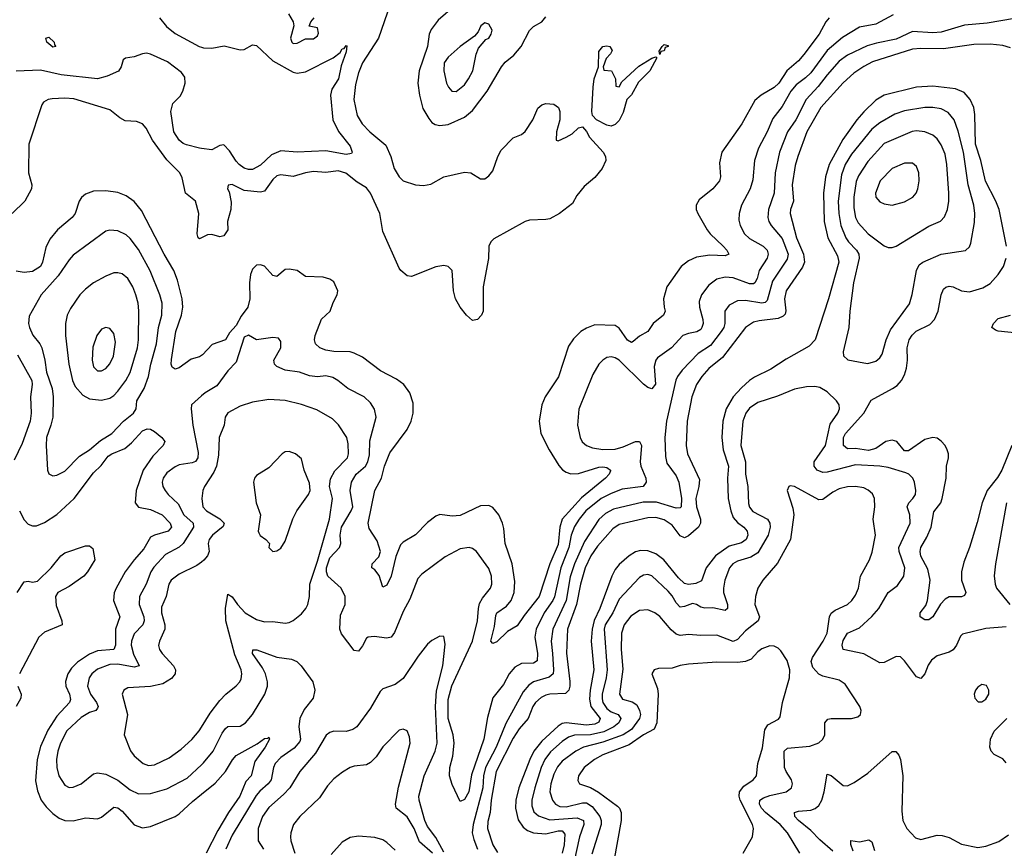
# Model space of a CAD drawing. Header units: inches. Extents: x 1682530 to 1839546, y 640742 to 791647.
# Tile 156 of 256: x 1729108 to 1733940, y 685454 to 689521. Entities that reach past the tile are written whole.
import ezdxf

# ---------------------------------------------------------------- set-up
doc = ezdxf.new("R2010")
doc.units = ezdxf.units.IN
doc.header["$MEASUREMENT"] = 0
doc.layers.add('B7628', color=7, linetype='Continuous')
doc.layers.add('B7638', color=7, linetype='Continuous')

msp = doc.modelspace()

# ---------------------------------------------------------------- linework, layer by layer
at = {"layer": 'B7628', "color": 5}
for points, elevation in [([(1729794.6, 689530), (1729827.6, 689487.6), (1729870, 689452.4), (1729989.1, 689389.1), (1730000, 689385.5)], 560), ([(1730000, 688889), (1729990, 688890.4), (1729926.7, 688906.7), (1729910, 688912.6), (1729889.9, 688930), (1729863.5, 688970), (1729850, 689071), (1729859.9, 689110), (1729894.7, 689145.3), (1729908, 689170), (1729919.9, 689210), (1729918.7, 689238.7), (1729902.3, 689262.3), (1729833.7, 689313.7), (1729750, 689351.6), (1729730, 689356.1), (1729710, 689353.3), (1729670, 689338.8), (1729627.1, 689332.9), (1729615.5, 689324.5), (1729605, 689290), (1729592.4, 689267.6), (1729536.8, 689243.2), (1729490, 689230.9), (1729311, 689251), (1729210, 689272.6), (1729090, 689268.5)], 560), ([(1730000, 688449.8), (1729990, 688444.7), (1729983.6, 688450), (1729978.7, 688470), (1729986.5, 688570), (1729970.4, 688630), (1729921.8, 688670), (1729905, 688745), (1729893, 688770), (1729830, 688833.5), (1729759.3, 688930), (1729728.2, 688988.2), (1729710, 689009.7), (1729681.3, 689021.3), (1729624.8, 689024.8), (1729598.5, 689038.5), (1729550, 689077.7), (1729372.7, 689132.7), (1729330, 689136.5), (1729267, 689133), (1729247.3, 689130), (1729224.3, 689115.7), (1729216.3, 689103.7), (1729152.7, 688910), (1729151.6, 688770), (1729167.4, 688710), (1729165.1, 688690), (1729133.6, 688630), (1729070.9, 688569.1)], 580), ([(1730000, 687872.1), (1729990, 687865.6), (1729950, 687854.6), (1729890, 687812.8), (1729870, 687805.3), (1729855.5, 687815.5), (1729850.8, 687830.8), (1729852.2, 687852.2), (1729873.5, 687990), (1729901.8, 688070), (1729908.5, 688110), (1729904.9, 688150), (1729883, 688243), (1729864.6, 688290), (1729817.5, 688370), (1729704.9, 688584.9), (1729670, 688628.2), (1729630, 688656.1), (1729590, 688671.9), (1729530, 688680.9), (1729470, 688679), (1729430, 688664.7), (1729411.5, 688648.5), (1729399.2, 688630), (1729379.4, 688570), (1729365.8, 688550), (1729293.2, 688490), (1729256.2, 688443.8), (1729236.5, 688403.5), (1729220.3, 688330), (1729210.1, 688309.9), (1729170, 688285.4), (1729130, 688280.4), (1729090, 688285.8)], 620), ([(1729096.4, 687876.4), (1729167.3, 687750), (1729168.6, 687730), (1729160.4, 687670), (1729163.6, 687590), (1729158.5, 687550), (1729119.3, 687440.7), (1729080.4, 687359.6)], 620), ([(1730000, 687674.2), (1729950.3, 687630), (1729948.7, 687610), (1729957.5, 687530), (1729984.2, 687395.8), (1729982.6, 687370), (1729970, 687352.4), (1729954.6, 687345.4), (1729890, 687335.4), (1729870, 687326.9), (1729830, 687296.1), (1729812.1, 687270), (1729807.6, 687250), (1729810.2, 687230), (1729821.6, 687210), (1729836, 687190), (1729884.7, 687144.7), (1729912.7, 687090), (1729958.4, 687050), (1729960.1, 687030), (1729910, 686949.2), (1729890, 686932.2), (1729824, 686896), (1729766.3, 686833.7), (1729750.7, 686810), (1729727.6, 686750), (1729695.5, 686690), (1729694.7, 686650), (1729716.3, 686590), (1729719.3, 686570), (1729711.5, 686550), (1729670, 686505.6), (1729656.8, 686470), (1729655.1, 686450), (1729665.9, 686405.9), (1729693.6, 686350), (1729670, 686343.2), (1729590, 686356.9), (1729550, 686355), (1729490, 686332.9), (1729462.4, 686310), (1729448.4, 686290), (1729440.9, 686250), (1729455.1, 686210), (1729484.4, 686170), (1729492.6, 686150), (1729490, 686140.9), (1729481.6, 686130), (1729450, 686120.5), (1729410, 686096.4), (1729338.8, 686030), (1729307.5, 685970), (1729294.7, 685930), (1729288.9, 685888.9), (1729289.5, 685850), (1729300.1, 685810), (1729330, 685764), (1729350, 685752.6), (1729370, 685754.2), (1729409.3, 685770.7), (1729470, 685819.1), (1729490, 685824.7), (1729530, 685817.6), (1729590, 685788.1), (1729650, 685740.9), (1729690, 685721.2), (1729750, 685722.7), (1729830, 685745), (1729930, 685797.8), (1730000, 685863.3)], 640), ([(1729106.3, 687110), (1729130, 687066), (1729150, 687045), (1729170, 687036.5), (1729190, 687036.2), (1729230, 687052.2), (1729290, 687091.8), (1729375, 687170), (1729470, 687296.8), (1729507.5, 687332.5), (1729542, 687378), (1729560.4, 687390), (1729623.7, 687416.3), (1729655.8, 687444.2), (1729710, 687503.5), (1729733.1, 687513.1), (1729750, 687511.4), (1729770, 687499), (1729804.9, 687470), (1729819.5, 687450), (1729812, 687430), (1729761.5, 687378.5), (1729713.3, 687310), (1729679.4, 687210), (1729675.1, 687150), (1729690, 687127.6), (1729750, 687117.2), (1729806.8, 687090), (1729846, 687050), (1729852.6, 687030), (1729836.9, 687010), (1729770, 686991.4), (1729750, 686981.1), (1729716.9, 686923.1), (1729669.7, 686870), (1729626, 686810), (1729581.2, 686730), (1729571.8, 686708.2), (1729568.8, 686670), (1729598.5, 686590), (1729577.5, 686530), (1729577.8, 686450), (1729570.1, 686430), (1729490, 686423.4), (1729450, 686407), (1729392, 686368), (1729362.4, 686337.6), (1729343.3, 686310), (1729332.4, 686272.4), (1729333.9, 686250), (1729352.9, 686210), (1729356.3, 686183.7), (1729351.4, 686170), (1729290, 686102.2), (1729246.4, 686033.6), (1729210, 685953.3), (1729194, 685890), (1729185.3, 685785.3), (1729195.2, 685735.2), (1729212.5, 685690), (1729237, 685657), (1729270, 685624.3), (1729302.2, 685602.2), (1729330, 685590.1), (1729370, 685588.7), (1729430, 685603.5), (1729490, 685598.5), (1729510, 685606), (1729570, 685656.3), (1729590, 685652.7), (1729610, 685636.3), (1729670, 685568), (1729710, 685554.7), (1729750, 685560.6), (1729870, 685609.5), (1729890, 685622.2), (1729956.3, 685683.7), (1730000, 685719.3)], 620), ([(1729095.5, 686710), (1729130, 686761.4), (1729150, 686765.5), (1729170, 686760.4), (1729194.6, 686765.4), (1729261.5, 686830), (1729309.2, 686890), (1729330, 686904.5), (1729430, 686938.6), (1729450, 686938.7), (1729465.9, 686925.8), (1729476.3, 686870), (1729439.9, 686810), (1729422.2, 686790), (1729350, 686738.1), (1729295.5, 686710), (1729283, 686690), (1729285.9, 686645.9), (1729314.7, 686570), (1729315.8, 686550), (1729230, 686514.3), (1729201.3, 686490), (1729107, 686310)], 580), ([(1730000, 686858.7), (1729977.8, 686842.2), (1729890, 686799.1), (1729851.3, 686770), (1729840.2, 686750), (1729826, 686690), (1729803.5, 686636.5), (1729803.1, 686610), (1729820.8, 686550), (1729820.6, 686530), (1729793.2, 686470), (1729789.4, 686449.4), (1729794, 686430), (1729806.4, 686410), (1729862.6, 686350), (1729872.5, 686330), (1729871.4, 686310), (1729853.5, 686286.5), (1729810, 686261.7), (1729750, 686248.5), (1729638, 686242), (1729618.4, 686230), (1729610.3, 686210), (1729636.3, 686110), (1729620.2, 686010), (1729651.9, 685931.9), (1729670, 685907.1), (1729713.4, 685870), (1729740.3, 685860.3), (1729770, 685862.5), (1729841.7, 685898.3), (1729899.8, 685940.2), (1729952.5, 685987.5), (1729988.3, 686030), (1730000, 686048.5)], 660), ([(1729098.7, 686250), (1729114.9, 686210), (1729113.7, 686190), (1729090.8, 686150)], 580)]:
    msp.add_lwpolyline(points, dxfattribs=dict(at, elevation=elevation))
for points, elevation in [([(1729270, 689386), (1729241.6, 689410), (1729235.3, 689430), (1729250, 689434.4), (1729276.4, 689410), (1729278, 689398), (1729284.7, 689390)], 540), ([(1729550, 688487.6), (1729530, 688482.2), (1729370, 688364.5), (1729350, 688342.7), (1729296, 688264), (1729212.9, 688170), (1729154, 688066), (1729151, 688030), (1729155.7, 688010), (1729172.9, 687972.9), (1729207.2, 687930), (1729215.8, 687910), (1729230.9, 687850), (1729239.8, 687790), (1729267.2, 687710), (1729271.8, 687670), (1729270.1, 687570), (1729260.9, 687530), (1729238.9, 687470), (1729237, 687430), (1729244.6, 687310), (1729250, 687291), (1729270, 687282.4), (1729290, 687285.7), (1729330, 687304.9), (1729400.8, 687379.2), (1729450, 687409.5), (1729504.8, 687455.2), (1729560.7, 687490), (1729616.8, 687550), (1729665.8, 687590), (1729679.2, 687610), (1729681.8, 687650), (1729718.9, 687710), (1729740.4, 687770), (1729751.7, 687830), (1729779.2, 687930), (1729789.4, 688010), (1729804.9, 688070), (1729806.2, 688130), (1729794.9, 688170), (1729748.1, 688288.1), (1729690, 688393.3), (1729650, 688447), (1729630, 688464.8), (1729590, 688484.5)], 640), ([(1729590, 688278.2), (1729570, 688277.6), (1729530, 688262.7), (1729470, 688228.6), (1729430, 688198.7), (1729403.2, 688170), (1729357.3, 688102.7), (1729341.5, 688070), (1729332.5, 688030), (1729333.1, 687970), (1729349.1, 687830), (1729366.3, 687750), (1729380.5, 687720.5), (1729417.9, 687677.9), (1729450, 687660.1), (1729510, 687653.5), (1729550, 687663.1), (1729570, 687675.7), (1729590, 687697.4), (1729628.7, 687750), (1729650, 687789.2), (1729685.2, 687910), (1729690.8, 687950), (1729692.3, 688092.3), (1729688.5, 688130), (1729678, 688170), (1729663.2, 688210), (1729638.8, 688250), (1729610, 688272.9)], 660), ([(1729530, 688009.7), (1729510, 688001.3), (1729486.2, 687970), (1729467.3, 687912.7), (1729462.6, 687850), (1729470, 687817.1), (1729490, 687796.9), (1729510, 687796.9), (1729530, 687809.2), (1729550, 687831.6), (1729567.8, 687870), (1729577.7, 687937.7), (1729570, 687980.7), (1729550, 688004.7)], 680)]:
    msp.add_lwpolyline(points, close=True, dxfattribs=dict(at, elevation=elevation))
at = {"layer": 'B7638', "color": 5}
for points, elevation in [([(1730940.3, 689639.7), (1730869.4, 689430.6), (1730791, 689310), (1730770, 689260.9), (1730756.5, 689203.5), (1730748.2, 689130), (1730763.5, 689050), (1730789.3, 689010), (1730826.7, 688970), (1730905, 688905), (1730929.5, 688850), (1730945.4, 688790), (1730970, 688749.4), (1730990, 688729.5), (1731050, 688709.6), (1731090, 688707.6), (1731125.9, 688714.1), (1731190, 688749), (1731290, 688771.9), (1731321.1, 688770), (1731370, 688739.2), (1731390, 688740.2), (1731410, 688754.2), (1731430, 688778.3), (1731453.7, 688850), (1731470, 688880.2), (1731530, 688940.6), (1731570, 688957.5), (1731588.2, 688971.8), (1731625.5, 689030), (1731650, 689087), (1731670, 689103.2), (1731690.2, 689110.2), (1731730, 689107), (1731752.2, 689090), (1731759.5, 689070), (1731758, 689030), (1731742.7, 688970), (1731740.7, 688930), (1731750, 688926.5), (1731790, 688943.8), (1731819.1, 688960.9), (1731850, 688990.2), (1731870, 688994.7), (1731890, 688972.6), (1731904, 688944), (1731971, 688870), (1731982.2, 688850), (1731985.2, 688830), (1731966.5, 688790), (1731930, 688746.3), (1731877.7, 688702.3), (1731842.2, 688657.8), (1731821.3, 688618.7), (1731757.3, 688570), (1731710, 688544.2), (1731690, 688539.6), (1731610, 688536.4), (1731589.3, 688530.7), (1731435.3, 688444.7), (1731419.5, 688430), (1731410.3, 688410), (1731409.1, 688349.1), (1731383.2, 688210), (1731382.4, 688090), (1731374.7, 688070), (1731354.9, 688050), (1731330, 688044.7), (1731301.1, 688070), (1731269.8, 688110), (1731246.2, 688150), (1731237.2, 688190), (1731230.9, 688290), (1731210, 688309.6), (1731190, 688314), (1731150, 688308.3), (1731030, 688260.7), (1731010, 688263.7), (1730978.4, 688290), (1730970, 688300.9), (1730890, 688480.5), (1730876, 688570), (1730830, 688669.8), (1730810, 688694.9), (1730763.6, 688723.6), (1730708.3, 688768.3), (1730670, 688778.9), (1730610, 688770.5), (1730550, 688776.6), (1730510.1, 688769.9), (1730450, 688751.4), (1730390, 688759.8), (1730370, 688753.7), (1730350, 688737.3), (1730310, 688679.3), (1730290, 688674.4), (1730210, 688682.2), (1730150, 688711.5), (1730130.7, 688709.3), (1730128.4, 688690), (1730135.9, 688675.9), (1730145.4, 688625.4), (1730143.6, 688590), (1730127.5, 688530), (1730129.4, 688490), (1730110, 688459.8), (1730090, 688455.6), (1730050, 688466.3), (1730030, 688465), (1730000, 688449.8)], 580), ([(1731244.5, 689590), (1731161, 689519), (1731126.9, 689473.2), (1731117.4, 689450), (1731108.4, 689390), (1731067.9, 689270), (1731062, 689210), (1731069.4, 689150.6), (1731085.5, 689085.5), (1731115.3, 689035.3), (1731130, 689016.5), (1731146.2, 689006.2), (1731170, 689001), (1731210, 689006.8), (1731290, 689042.6), (1731330, 689074.4), (1731402.4, 689170), (1731472.7, 689290), (1731490, 689312), (1731533.3, 689346.7), (1731568.4, 689390), (1731610, 689468.5), (1731630, 689487), (1731670, 689510.4), (1731690, 689534.9)], 620), ([(1733394.7, 689545.3), (1733310, 689499.3), (1733230, 689483.7), (1733146, 689434), (1733070.7, 689370), (1732990, 689260.7), (1732965.1, 689234.9), (1732919.2, 689200.8), (1732892.8, 689170), (1732850, 689094.2), (1732803.8, 689036.2), (1732776.4, 688970), (1732733.9, 688890), (1732713.5, 688830), (1732705.5, 688734.5), (1732693.6, 688690), (1732650.9, 688610), (1732638.2, 688570), (1732637.4, 688537.4), (1732643.2, 688510), (1732664.7, 688470), (1732690, 688446.4), (1732756, 688410), (1732775.7, 688390), (1732781.5, 688370), (1732777, 688350), (1732736.8, 688290), (1732727.5, 688250), (1732716.3, 688230), (1732710, 688224.7), (1732690, 688224.8), (1732610, 688254.2), (1732570, 688257.7), (1732530, 688247.1), (1732490, 688218.2), (1732453.8, 688170), (1732443, 688137), (1732443.5, 688110), (1732460.1, 688050), (1732461.6, 688030), (1732456.4, 688010), (1732450, 687999.8), (1732431.8, 687988.2), (1732390, 687981.2), (1732363.2, 687970), (1732306.4, 687910), (1732238.3, 687861.7), (1732229.4, 687850), (1732221.6, 687818.4), (1732228.2, 687731.8), (1732210.6, 687709.4), (1732190, 687714.9), (1732170, 687731.2), (1732050, 687849), (1732030, 687861), (1732010, 687866.2), (1731990, 687863.5), (1731969, 687850), (1731950, 687829.7), (1731920.6, 687779.4), (1731851.4, 687608.6), (1731845.1, 687530), (1731857.8, 687470), (1731869.1, 687449.1), (1731890.3, 687430), (1731918.9, 687418.9), (1731970, 687411.7), (1732030, 687413.3), (1732070, 687424.6), (1732130, 687450.8), (1732150.1, 687450.1), (1732159.1, 687430), (1732153.1, 687350), (1732156.8, 687330), (1732180.5, 687270), (1732183.2, 687250), (1732167, 687230), (1732064.1, 687215.9), (1732010, 687195.3), (1731961.7, 687170), (1731887.1, 687110), (1731853.1, 687070), (1731830, 687033.8), (1731814.5, 686990), (1731802.7, 686930), (1731763.4, 686830), (1731731.9, 686688.1), (1731724.4, 686670), (1731682.1, 686610), (1731642, 686530), (1731636.4, 686490), (1731648.6, 686410), (1731646.9, 686373.1), (1731630, 686361.9), (1731570, 686360.2), (1731537.6, 686342.4), (1731509.6, 686310.4), (1731481.8, 686258.2), (1731430, 686192.8), (1731404.1, 686095.9), (1731386.5, 685990), (1731325, 685815), (1731311.3, 685730), (1731290, 685693.6), (1731270, 685684), (1731230, 685766.6), (1731217.8, 685810), (1731218.6, 685850), (1731234.3, 685905.7), (1731240.6, 685970), (1731235.4, 686010), (1731211.4, 686090), (1731210, 686183.8), (1731229.3, 686250.7), (1731329.9, 686470), (1731355.2, 686570), (1731358.8, 686630), (1731364.8, 686655.2), (1731379, 686681), (1731417.8, 686730), (1731425.2, 686750), (1731423.4, 686790), (1731410, 686827.6), (1731350, 686909.7), (1731330, 686925.4), (1731314, 686930), (1731270, 686922.8), (1731195.7, 686884.3), (1731081.1, 686798.9), (1731061.7, 686778.3), (1731023.1, 686676.9), (1730990, 686616.2), (1730946.6, 686513.4), (1730930.1, 686489.9), (1730910, 686484.4), (1730846.9, 686493.1), (1730818.8, 686490), (1730810, 686485.6), (1730790, 686447.3), (1730770, 686421.6), (1730750, 686425.1), (1730686.4, 686506.4), (1730678.5, 686530), (1730682.7, 686597.3), (1730704.8, 686650), (1730705.3, 686690), (1730684.8, 686730), (1730619.9, 686790), (1730612.8, 686810), (1730614.1, 686830), (1730630, 686880.2), (1730677.8, 686930), (1730684.5, 686950), (1730680.4, 686990), (1730686.6, 687030), (1730734.5, 687110), (1730742.2, 687130), (1730729.4, 687210), (1730736.4, 687250), (1730759.9, 687290), (1730804.4, 687330), (1730817, 687350), (1730824.2, 687384.2), (1730826.2, 687453.8), (1730857.4, 687570), (1730849.8, 687609.8), (1730830, 687639.7), (1730797.7, 687670), (1730717.4, 687710), (1730669.7, 687750), (1730644, 687764), (1730610, 687772.2), (1730570, 687768.2), (1730530, 687772.7), (1730480.9, 687790), (1730410, 687801.3), (1730370, 687818), (1730358.4, 687830), (1730355.2, 687850), (1730389.8, 687910), (1730390, 687942), (1730377.6, 687957.6), (1730350, 687960.9), (1730270, 687949.8), (1730230, 687971.8), (1730210, 687963.1), (1730170, 687839.8), (1730130, 687796.8), (1730075.8, 687724.2), (1730017.7, 687690), (1730000, 687674.2)], 640), ([(1733080.2, 689530), (1733064.1, 689510), (1733030.7, 689450), (1732956.8, 689350), (1732930, 689319.5), (1732873.4, 689270), (1732833.7, 689210), (1732810, 689187.8), (1732746.3, 689150), (1732716.3, 689123.7), (1732652.3, 689010), (1732554, 688870), (1732542.2, 688817.8), (1732547.1, 688750), (1732542, 688730), (1732510, 688691.1), (1732442.5, 688637.5), (1732427.4, 688610), (1732427.6, 688590), (1732435.8, 688570), (1732481.4, 688490), (1732496.3, 688470), (1732560.6, 688410), (1732578.4, 688390), (1732588.5, 688370), (1732570, 688361.5), (1732495.2, 688364.8), (1732430, 688355.5), (1732390, 688337.7), (1732354.9, 688310), (1732283.6, 688210), (1732268.2, 688150), (1732270.2, 688110.2), (1732276.1, 688090), (1732267.7, 688070), (1732216.9, 688030), (1732190.1, 687989.9), (1732150, 687967.3), (1732119.1, 687940.9), (1732110, 687936.8), (1732090, 687948.3), (1732050, 688007.1), (1732030, 688019.3), (1731930, 688023.4), (1731890, 688007.4), (1731862, 687990), (1731825.2, 687954.8), (1731801.9, 687918.2), (1731752.4, 687767.6), (1731687.1, 687670), (1731670.2, 687630), (1731657.4, 687550), (1731665.7, 687490), (1731706.7, 687410), (1731753.1, 687333.1), (1731771.6, 687311.6), (1731790, 687299.1), (1731812.5, 687292.5), (1731850, 687293.6), (1731950, 687323.7), (1731970, 687325.7), (1731990, 687322.2), (1732007.4, 687310), (1732006.6, 687306.6), (1732001.6, 687290), (1731983.5, 687270), (1731865.6, 687174.5), (1731770.4, 687070), (1731759, 687030), (1731750, 686944.1), (1731709.1, 686850), (1731656.9, 686690), (1731583, 686597), (1731550, 686546), (1731502.6, 686517.4), (1731450, 686466.6), (1731430, 686458.7), (1731419.7, 686470), (1731437.3, 686542.7), (1731443.8, 686596.2), (1731450, 686610.2), (1731497.4, 686642.6), (1731520.2, 686670), (1731535.2, 686710), (1731537.4, 686762.6), (1731524.2, 686850), (1731490.5, 686950), (1731484, 687024), (1731477.7, 687050), (1731459.8, 687090), (1731430, 687127.2), (1731410, 687136.1), (1731370, 687135), (1731270, 687086.8), (1731230, 687083.8), (1731170, 687091.4), (1731150, 687084.1), (1731110, 687052.8), (1731050, 686992.7), (1730990, 686956.9), (1730977.3, 686942.7), (1730953.4, 686886.6), (1730930.5, 686790), (1730910, 686746), (1730890, 686736.2), (1730872.4, 686792.4), (1730850, 686820.4), (1730835.6, 686830), (1730836.9, 686850), (1730870, 686884.2), (1730878.4, 686910), (1730862.9, 686962.9), (1730823.4, 687023.4), (1730817.7, 687050), (1730850.6, 687210), (1730883.4, 687270), (1730898.1, 687330), (1730924.4, 687395.6), (1731008.9, 687510), (1731029.8, 687550), (1731038.5, 687590), (1731038.3, 687638.3), (1731023.1, 687690), (1730992.6, 687730), (1730956.5, 687756.5), (1730877.8, 687797.8), (1730790, 687864.1), (1730750, 687884.8), (1730729.9, 687889.9), (1730650, 687891.6), (1730610, 687898.6), (1730581.1, 687910), (1730558.9, 687930), (1730554.2, 687950), (1730557.6, 687970), (1730588.9, 688051.1), (1730630.9, 688090), (1730646.5, 688133.5), (1730665.8, 688170), (1730669.8, 688190), (1730650, 688234.5), (1730630, 688247.3), (1730597.4, 688257.4), (1730510, 688261.1), (1730470, 688289.3), (1730430, 688297), (1730410, 688294), (1730370, 688260.7), (1730350, 688265.1), (1730310, 688311.2), (1730290, 688317.4), (1730270, 688316.4), (1730250, 688296.9), (1730240.5, 688270), (1730235.5, 688230), (1730237.4, 688150), (1730227.7, 688110), (1730194, 688066), (1730170, 688019.6), (1730136.7, 687983.3), (1730117.6, 687950), (1730052.7, 687927.3), (1730004.8, 687875.2), (1730000, 687872.1)], 620), ([(1730426.7, 689550), (1730450.4, 689510), (1730453, 689490), (1730437.1, 689430), (1730443, 689410), (1730450, 689404.4), (1730470, 689406.4), (1730510, 689427.7), (1730550, 689427.2), (1730570, 689442.4), (1730574.9, 689454.9), (1730570, 689481.2), (1730529.1, 689489.1), (1730537.2, 689510), (1730552.7, 689530)], 580), ([(1733990, 689526), (1733855.5, 689504.5), (1733745.4, 689494.6), (1733630, 689459.7), (1733590, 689456.9), (1733490, 689462.9), (1733410, 689424.9), (1733313.7, 689406.3), (1733267.3, 689392.7), (1733170, 689346.2), (1733130, 689317.1), (1733070, 689250.5), (1733026.7, 689193.3), (1732967.3, 689130), (1732916.3, 689030), (1732876, 688970), (1732836.6, 688870), (1732815.9, 688770), (1732811.1, 688670), (1732783.6, 688590), (1732779, 688550), (1732784.2, 688530), (1732796.1, 688510), (1732850, 688446.5), (1732879.9, 688370), (1732875, 688345), (1732801.9, 688238.1), (1732776.9, 688143.1), (1732767.1, 688132.9), (1732750, 688129.5), (1732670, 688142.4), (1732630, 688140.8), (1732590, 688119.4), (1732568.9, 688090), (1732568.1, 688030), (1732563.6, 688010), (1732550.1, 687990), (1732498.3, 687921.7), (1732438.2, 687881.8), (1732359.7, 687800.3), (1732336.1, 687770), (1732328.7, 687751.3), (1732281.6, 687550), (1732274.8, 687470), (1732277.1, 687377.1), (1732283.3, 687343.3), (1732330, 687281.3), (1732343.1, 687250), (1732356.6, 687170), (1732354.6, 687130), (1732350, 687124.6), (1732330, 687123.8), (1732233.4, 687153.4), (1732167.3, 687152.7), (1732022.1, 687117.9), (1731982.3, 687097.7), (1731950, 687067.9), (1731880.2, 686959.8), (1731830, 686850), (1731810, 686786), (1731789.8, 686670), (1731724.1, 686530), (1731715.5, 686470), (1731723.5, 686410), (1731728.1, 686330), (1731725.4, 686310), (1731706, 686294), (1731629.4, 686270.6), (1731606.2, 686253.8), (1731578.3, 686221.7), (1731493.8, 686066.2), (1731447, 685950), (1731394, 685850), (1731384.1, 685810), (1731381.4, 685750), (1731332.8, 685570), (1731329.1, 685529.1), (1731336.1, 685496.1), (1731355.3, 685450)], 660), ([(1730000, 689385.5), (1730010, 689382.2), (1730050, 689380.6), (1730111.9, 689391.9), (1730190, 689372.9), (1730210, 689375.3), (1730250, 689398.3), (1730270, 689394.9), (1730350, 689318.8), (1730450, 689263), (1730470, 689258.4), (1730510, 689265.3), (1730646.7, 689333.3), (1730679.8, 689360.2), (1730690, 689377.1), (1730700.4, 689379.6), (1730710, 689394.8), (1730712.7, 689392.7), (1730710, 689364), (1730685.1, 689294.9), (1730673.2, 689230), (1730640.1, 689179.9), (1730632.8, 689150), (1730644.8, 689030), (1730672.8, 688972.8), (1730730, 688900.3), (1730739.6, 688870), (1730735.8, 688864.2), (1730710, 688859.6), (1730610, 688877.3), (1730470, 688869.9), (1730390, 688877), (1730342.9, 688857.1), (1730290, 688807.3), (1730250, 688785.9), (1730230, 688785), (1730210, 688792.6), (1730185, 688810), (1730170, 688826), (1730137.5, 688877.5), (1730110, 688906.2), (1730090, 688904), (1730050, 688882), (1730000, 688889)], 560), ([(1733970, 689382.5), (1733933.5, 689393.5), (1733870, 689401.1), (1733790, 689399.3), (1733641.9, 689378.1), (1733530, 689379.9), (1733490, 689376.3), (1733293.7, 689313.7), (1733250, 689290.8), (1733201.8, 689258.2), (1733150, 689210.5), (1733039.6, 689090), (1732971.5, 688970), (1732926.1, 688850), (1732914.1, 688805.9), (1732899.1, 688710), (1732905.8, 688630), (1732890.1, 688590), (1732888.4, 688570), (1732919.7, 688450), (1732954.8, 688370), (1732959.7, 688330), (1732950, 688306), (1732869.6, 688190), (1732861.2, 688150), (1732867.4, 688092.6), (1732863.9, 688076.1), (1732855.1, 688064.9), (1732830, 688054.1), (1732737, 688043), (1732710, 688035.6), (1732670.5, 688009.5), (1732557.4, 687862.6), (1732490, 687809.2), (1732455, 687770), (1732430.1, 687730), (1732406.8, 687670), (1732383.8, 687550), (1732379.1, 687430), (1732385.1, 687390), (1732443.6, 687263.6), (1732441.3, 687230), (1732425.7, 687170), (1732428.8, 687130), (1732449.2, 687070), (1732448.6, 687050), (1732439, 687030), (1732390, 686987.4), (1732370, 686977.3), (1732350, 686986.8), (1732310, 687039.9), (1732270, 687066), (1732230, 687077.7), (1732190, 687076.2), (1732050, 687043.6), (1732019, 687021), (1731943.2, 686936.8), (1731911.5, 686890), (1731883.7, 686830), (1731859.9, 686750), (1731840.1, 686650), (1731796.8, 686530), (1731791, 686411), (1731807.5, 686272.5), (1731808.5, 686250), (1731802.8, 686230), (1731786.6, 686213.4), (1731710, 686210.3), (1731690, 686205.7), (1731666.3, 686193.7), (1731639.8, 686170), (1731625.6, 686150), (1731603.1, 686090), (1731559.7, 686040.3), (1731530, 685994.5), (1731445.9, 685830), (1731421.7, 685690), (1731416.1, 685630), (1731405, 685585), (1731403.9, 685550), (1731429.2, 685470), (1731453.5, 685433.5)], 680), ([(1733951.5, 688410), (1733914.4, 688590), (1733899.2, 688630), (1733848.7, 688728.7), (1733825, 688830), (1733799.5, 688910), (1733795.6, 689055.6), (1733789.9, 689090), (1733773.3, 689130), (1733742.8, 689162.8), (1733701.3, 689181.3), (1733590, 689194), (1733510, 689189.4), (1733350, 689150.8), (1733310, 689126.4), (1733250, 689069.3), (1733217.1, 689030), (1733147.8, 688932.2), (1733080.4, 688810), (1733061.9, 688750), (1733052, 688670), (1733056.3, 688530), (1733073.6, 688450), (1733122.1, 688362.1), (1733128.4, 688330), (1733077.6, 688150), (1733011.1, 687948.9), (1732982, 687918), (1732870, 687855.2), (1732794.8, 687805.2), (1732714, 687766), (1732690, 687749.3), (1732650, 687714.2), (1732610.1, 687670), (1732574.3, 687610), (1732558.7, 687550), (1732553.7, 687470), (1732560.5, 687410), (1732586.7, 687330), (1732582.1, 687270), (1732584.6, 687170), (1732597.5, 687110), (1732610, 687077.7), (1732630, 687053.4), (1732661.6, 687030), (1732678.3, 687010), (1732680.9, 686990), (1732673.3, 686970), (1732650, 686952.9), (1732590, 686936.3), (1732522.5, 686890), (1732476.4, 686830), (1732453.2, 686766.8), (1732426.2, 686753.8), (1732390, 686748.3), (1732370, 686753.9), (1732341.2, 686781.2), (1732268.8, 686870), (1732230, 686898.5), (1732190, 686914.5), (1732154.8, 686914.8), (1732130, 686908.4), (1732099.4, 686890), (1732050, 686846.2), (1732030, 686821.4), (1732014.2, 686790), (1731954.8, 686630), (1731927.8, 686572.2), (1731916.9, 686530), (1731913, 686470), (1731925.8, 686330), (1731908, 686230), (1731905, 686185), (1731911, 686150), (1731957.2, 686090), (1731950, 686072), (1731930, 686063.2), (1731890, 686058.3), (1731790, 686069.9), (1731770, 686066), (1731750, 686053.4), (1731670, 685979), (1731631.2, 685930), (1731611.1, 685890), (1731558.2, 685750), (1731542.4, 685690), (1731541.3, 685650), (1731554.1, 685594.1), (1731578, 685558), (1731600.7, 685540.7), (1731630, 685529), (1731690, 685523.9), (1731750, 685539.4), (1731770, 685539.9), (1731783.2, 685523.2), (1731780.2, 685470), (1731770.3, 685429.7)], 720), ([(1733977.7, 687430), (1733928.4, 687310), (1733906.5, 687273.5), (1733856.2, 687210), (1733831.1, 687150), (1733807.2, 687052.8), (1733770, 686929.6), (1733741.5, 686858.5), (1733730.9, 686810), (1733729.4, 686770), (1733751.3, 686710), (1733745.5, 686694.5), (1733730, 686687.9), (1733670, 686687.2), (1733650, 686677.1), (1733627.5, 686652.5), (1733590, 686589.8), (1733570, 686574.7), (1733550, 686575.4), (1733527.3, 686590), (1733526.6, 686610), (1733555.2, 686644.8), (1733563.9, 686670), (1733576.3, 686770), (1733564.3, 686824.3), (1733530, 686886.9), (1733526.5, 686910), (1733530.6, 686930), (1733559.9, 686980.1), (1733580.9, 687030), (1733594.5, 687105.5), (1733628, 687150), (1733634.9, 687170), (1733655.4, 687270), (1733656.5, 687330), (1733666.4, 687370), (1733666.4, 687390), (1733660.3, 687410), (1733649.8, 687430), (1733630, 687452.2), (1733610, 687466), (1733590, 687470.8), (1733550, 687460.7), (1733470, 687405), (1733450, 687404.5), (1733412, 687450), (1733390, 687456.5), (1733358.9, 687450), (1733310, 687415.4), (1733274.4, 687405.6), (1733210, 687415.4), (1733170, 687415.2), (1733150.9, 687430.9), (1733150.9, 687470), (1733160.7, 687490), (1733251, 687590), (1733286, 687654), (1733392.1, 687710), (1733413.9, 687726.1), (1733434.9, 687750), (1733450, 687777.4), (1733460.4, 687810), (1733464.5, 687850), (1733462.8, 687910), (1733473.2, 687950), (1733487.5, 687972.5), (1733507.7, 687992.3), (1733575, 688025), (1733598.2, 688050), (1733614.9, 688090), (1733631.1, 688170), (1733642.1, 688197.9), (1733652.4, 688207.6), (1733670, 688213.1), (1733690, 688209.5), (1733730, 688190.1), (1733770, 688184.8), (1733835.6, 688204.4), (1733870, 688226.8), (1733910.6, 688270), (1733935.8, 688310), (1733949.9, 688350)], 720), ([(1734021, 687981), (1733910, 687992.7), (1733896.3, 687996.3), (1733879.3, 688010), (1733887.2, 688030), (1733910, 688054.9), (1733970, 688070.8)], 680), ([(1733950, 686541.2), (1733850, 686532.9), (1733735.4, 686504.6), (1733724.9, 686495), (1733705.8, 686450), (1733690, 686428.5), (1733670, 686416.1), (1733610, 686398), (1733582.5, 686377.5), (1733566.9, 686353.1), (1733550, 686309.4), (1733530, 686287.8), (1733510, 686295.4), (1733450, 686374.3), (1733430, 686393.3), (1733410, 686395.1), (1733350, 686365.3), (1733330, 686364.2), (1733250, 686408.4), (1733149.9, 686429.9), (1733143.6, 686450), (1733150, 686472.8), (1733170, 686509.2), (1733230, 686536.4), (1733290, 686591.6), (1733323.6, 686630), (1733369.8, 686710), (1733416.6, 686743.4), (1733446.6, 686790), (1733451.7, 686830), (1733423.6, 686910), (1733423.1, 686930), (1733477.6, 687050), (1733477, 687090), (1733463.5, 687130), (1733470.8, 687150), (1733491.8, 687170), (1733503.7, 687190), (1733506.5, 687210), (1733499.8, 687250), (1733490.5, 687270.5), (1733471.1, 687290), (1733456.1, 687296.1), (1733370, 687322.5), (1733328.9, 687328.9), (1733210, 687335.6), (1733070, 687299.4), (1733050, 687298.5), (1733022.5, 687310), (1733007.7, 687330), (1733006.9, 687350), (1733062.1, 687430), (1733084.7, 687535.3), (1733122.8, 687590), (1733131.6, 687610), (1733129.8, 687630), (1733116.8, 687650), (1733070, 687693.7), (1733035.1, 687715), (1733010, 687719.7), (1732970, 687718.7), (1732910, 687707.9), (1732827.3, 687672.7), (1732730, 687641.7), (1732690, 687614.8), (1732671.6, 687590), (1732657.2, 687550), (1732647.2, 687430), (1732669.7, 687350), (1732670.1, 687290.1), (1732681, 687230), (1732685.5, 687145.5), (1732690, 687127.9), (1732706.4, 687106.4), (1732777.3, 687070), (1732789, 687050), (1732790.5, 687030), (1732780.9, 686990), (1732730, 686904.6), (1732696.9, 686883.1), (1732630, 686862.3), (1732608.4, 686850), (1732591, 686830), (1732568.6, 686770), (1732561.6, 686730), (1732562.8, 686710), (1732581.3, 686650), (1732582.3, 686630), (1732570, 686620.3), (1732510, 686633.6), (1732470, 686632.6), (1732450, 686637.7), (1732430, 686650.6), (1732410, 686654.7), (1732370, 686639.9), (1732350, 686637.3), (1732330, 686657.8), (1732310, 686692.2), (1732290, 686716), (1732210, 686790.7), (1732190, 686796.8), (1732170, 686794.4), (1732150, 686782.4), (1732050, 686675.9), (1732018.8, 686610), (1731981.5, 686550), (1731976.6, 686530), (1731990.8, 686330), (1731986.2, 686290), (1731966.6, 686210), (1731966.6, 686186.6), (1731969.8, 686169.8), (1731990, 686139.6), (1732010, 686123.9), (1732044.9, 686110), (1732058.9, 686090), (1732048.5, 686070), (1732024.1, 686050), (1731974.4, 686025.6), (1731910, 686010.9), (1731830, 686008.2), (1731801.6, 685998.4), (1731770, 685977.1), (1731712.8, 685927.2), (1731684.3, 685890), (1731666.6, 685850), (1731635.5, 685750), (1731621.6, 685690), (1731621.3, 685661.3), (1731631.8, 685631.8), (1731653.4, 685613.4), (1731710, 685594), (1731843.6, 685603.6), (1731874.8, 685590), (1731877.1, 685570), (1731855.2, 685510), (1731829.8, 685390.2)], 740), ([(1730000, 686048.5), (1730043.3, 686116.7), (1730090, 686179.6), (1730119.1, 686210), (1730170, 686250.3), (1730188.5, 686270), (1730195.3, 686284.7), (1730197.8, 686310), (1730193.9, 686330), (1730163.5, 686403.5), (1730119.7, 686570), (1730118.6, 686630), (1730130, 686701), (1730150, 686688.7), (1730177, 686650), (1730214.3, 686610), (1730270, 686576.3), (1730310, 686565.3), (1730350, 686566.3), (1730410, 686558.4), (1730430, 686562.5), (1730450, 686571.8), (1730490, 686603.8), (1730512.2, 686630), (1730522, 686650), (1730530.7, 686690), (1730532.1, 686750), (1730570, 686862.6), (1730627.9, 687070), (1730642.5, 687170), (1730627.9, 687230), (1730632.9, 687267.1), (1730654.2, 687305.8), (1730715.8, 687370), (1730721.3, 687390), (1730719.1, 687439.1), (1730712.5, 687470), (1730672, 687532), (1730642.4, 687562.4), (1730565.7, 687605.7), (1730490, 687631.8), (1730410, 687651.5), (1730330, 687656.4), (1730250, 687642.7), (1730190, 687623.4), (1730129, 687591), (1730116.1, 687570), (1730110.8, 687530), (1730086.7, 687470), (1730083.9, 687383.9), (1730074.4, 687330), (1730060.5, 687299.5), (1730014.7, 687230), (1730006.8, 687210), (1730001, 687170), (1730007, 687130), (1730024.6, 687110), (1730090.1, 687070.1), (1730110.9, 687050), (1730106.5, 687033.5), (1730053.2, 686990), (1730037.5, 686970), (1730032.4, 686950), (1730037.2, 686910), (1730029.1, 686890), (1730012.2, 686867.8), (1730000, 686858.7)], 660), ([(1732936.4, 685430), (1732875.4, 685530), (1732839.6, 685570), (1732767.8, 685630), (1732749, 685650), (1732739.1, 685670), (1732741, 685690), (1732758.5, 685701.5), (1732790, 685712.9), (1732869.7, 685730), (1732895.3, 685750), (1732901.2, 685770), (1732895.9, 685790), (1732869, 685830), (1732861.5, 685850), (1732859.8, 685930), (1732875.6, 685944.4), (1732985.1, 685954.9), (1733030, 685971.5), (1733049.7, 685990), (1733058.7, 686010), (1733059.6, 686070), (1733073.3, 686086.7), (1733089.7, 686090.3), (1733189.7, 686090.3), (1733221, 686099), (1733234.5, 686110), (1733237.6, 686130), (1733231.5, 686150), (1733159.4, 686259.4), (1733130, 686278.7), (1733050, 686298.4), (1733030, 686308.7), (1733000.4, 686340.4), (1732992.2, 686370), (1732998.7, 686390), (1733051.4, 686470), (1733070.3, 686509.7), (1733081.7, 686590), (1733090, 686608), (1733110, 686622.4), (1733171.1, 686650), (1733192, 686670), (1733210, 686695.8), (1733224.6, 686730), (1733234.8, 686790), (1733279.3, 686870), (1733292.3, 686907.7), (1733308.8, 686990), (1733295.9, 687070), (1733304.7, 687130), (1733303.5, 687170), (1733292.8, 687192.8), (1733272.1, 687212.1), (1733250, 687222.5), (1733210, 687229.8), (1733170, 687228.4), (1733130, 687218.3), (1733097.9, 687202.1), (1733050, 687165), (1733030, 687164), (1732910, 687229.3), (1732890, 687233.2), (1732882, 687230), (1732874.8, 687210), (1732902.9, 687122.9), (1732907.7, 687090), (1732891, 686970), (1732826.9, 686853.1), (1732754.3, 686770), (1732731.3, 686730), (1732719.7, 686690), (1732715.9, 686650), (1732739, 686590), (1732732.7, 686570), (1732670, 686521.1), (1732630, 686477.7), (1732610, 686469.3), (1732530, 686499.2), (1732450, 686497.5), (1732390, 686502.7), (1732350, 686498.6), (1732330, 686505), (1732305.3, 686525.3), (1732250, 686590.6), (1732225.1, 686610), (1732190, 686624.5), (1732150, 686621.6), (1732107.4, 686592.6), (1732074.9, 686550), (1732060.8, 686510), (1732060.3, 686430), (1732067.7, 686332.3), (1732052.1, 686210), (1732065.8, 686185.8), (1732112.9, 686172.9), (1732137.3, 686157.3), (1732150.4, 686130), (1732153.8, 686110), (1732149.7, 686090), (1732110, 686037.5), (1732070, 686010.5), (1731970, 685974.1), (1731874.9, 685950), (1731836.8, 685930), (1731770, 685881.9), (1731747.2, 685852.8), (1731730, 685816.8), (1731714.6, 685770), (1731710.1, 685730), (1731722.1, 685690), (1731737.8, 685670), (1731759.2, 685659.2), (1731790, 685656.4), (1731870, 685676.1), (1731890, 685676), (1731918.2, 685658.2), (1731954.7, 685610), (1731960.8, 685590), (1731960.8, 685570), (1731915.9, 685424.1)], 760), ([(1733951.5, 687150), (1733897.7, 686850), (1733891.1, 686791.1), (1733895.6, 686750), (1733902.6, 686730), (1733967.5, 686650)], 740), ([(1731190, 685434), (1731150, 685507.4), (1731110, 685560.2), (1731096.3, 685590), (1731067.9, 685690), (1731067.4, 685710), (1731092.1, 685810), (1731146.2, 685930), (1731157, 685970), (1731149.1, 686150), (1731153, 686227), (1731184.1, 686350), (1731195.8, 686455.8), (1731190, 686494), (1731170, 686495.1), (1731130, 686473.3), (1731110, 686455.1), (1731063.8, 686396.2), (1730990, 686287.1), (1730950, 686258), (1730890, 686236.3), (1730876.4, 686223.6), (1730830, 686141.3), (1730762.6, 686050), (1730742.6, 686037.4), (1730710, 686027), (1730650, 686028.7), (1730630, 686022.7), (1730611.5, 686008.5), (1730560.2, 685919.8), (1730482.3, 685830), (1730432.8, 685750), (1730402.7, 685717.3), (1730330, 685654.3), (1730299.8, 685610), (1730278.6, 685550), (1730278.4, 685490), (1730304.2, 685450)], 660), ([(1730000, 685863.3), (1730010, 685872.7), (1730057.4, 685930), (1730101, 686019), (1730118.1, 686041.9), (1730130, 686050.8), (1730190, 686052.5), (1730216.2, 686070), (1730250, 686110.2), (1730311.1, 686210), (1730324, 686250), (1730324.3, 686270), (1730313.5, 686310), (1730299.6, 686339.6), (1730249.9, 686410), (1730251.9, 686428.1), (1730271.4, 686428.6), (1730370, 686391.9), (1730441.6, 686381.6), (1730467.1, 686370), (1730489.3, 686350), (1730546, 686270), (1730556.8, 686230), (1730548.3, 686190), (1730504.3, 686135.7), (1730482, 686090), (1730477.7, 686050), (1730486.4, 685990), (1730481.9, 685978.1), (1730455.1, 685944.9), (1730390, 685899.6), (1730361.6, 685870), (1730353.4, 685850), (1730342, 685790), (1730328, 685770), (1730285.8, 685734.2), (1730267.5, 685712.5), (1730150, 685517.3), (1730119.6, 685450)], 640), ([(1732659.1, 685430), (1732704.2, 685510), (1732709.8, 685550.2), (1732703.9, 685570), (1732643.8, 685690), (1732638.3, 685710), (1732641, 685730), (1732662.2, 685757.8), (1732707.1, 685790), (1732723.7, 685810), (1732730.9, 685870), (1732752.9, 685947.1), (1732765.4, 686034.6), (1732780.2, 686059.8), (1732832.7, 686087.3), (1732840.3, 686099.7), (1732852, 686170), (1732885.6, 686290), (1732887.3, 686330), (1732874.7, 686374.7), (1732842.7, 686422.7), (1732830, 686435.8), (1732810, 686446.2), (1732790, 686446.8), (1732750, 686432.5), (1732730, 686418.7), (1732697.3, 686382.7), (1732669.6, 686370.4), (1732630, 686365), (1732530, 686367.3), (1732390, 686357.3), (1732350, 686350.6), (1732310, 686337.2), (1732243.4, 686336.6), (1732221, 686330), (1732210.7, 686309.3), (1732237.8, 686237.8), (1732241.5, 686210), (1732234.6, 686070), (1732222.3, 686037.7), (1732170, 686011.3), (1732099.1, 685960.9), (1731970, 685911.7), (1731928.7, 685890), (1731878.5, 685850), (1731851.1, 685810), (1731847.1, 685787.1), (1731855.5, 685770), (1731910, 685751.8), (1731949.2, 685729.2), (1732041.2, 685661.2), (1732052, 685650), (1732060.5, 685630), (1732059.8, 685590), (1732023, 685390)], 780), ([(1733950, 685872.8), (1733932.5, 685892.5), (1733890, 685914.5), (1733875.3, 685930), (1733868.7, 685950), (1733871.8, 685990), (1733890.9, 686029.1), (1733952.1, 686090)], 740), ([(1731133, 685430), (1731070, 685485), (1731043.7, 685550), (1731010, 685608.6), (1730955.6, 685650), (1730951.6, 685670), (1730966.7, 685753.3), (1731024, 685970), (1731021.1, 686001.1), (1731009.6, 686029.6), (1730990, 686038), (1730970, 686034), (1730890, 685952.4), (1730856.9, 685903.1), (1730830, 685874), (1730810, 685863.5), (1730750, 685856.5), (1730730, 685849.8), (1730692, 685828), (1730650, 685795.3), (1730619.1, 685760.9), (1730578.7, 685701.3), (1730483.2, 685610), (1730452, 685570), (1730437.8, 685530), (1730436.1, 685510), (1730437.7, 685490), (1730458.8, 685430)], 680), ([(1730000, 685719.3), (1730066.6, 685773.4), (1730118.1, 685830), (1730152.1, 685887.9), (1730170, 685909.2), (1730273.4, 685966.6), (1730310, 685992.6), (1730326, 685994), (1730330, 685998.8), (1730333.7, 685990), (1730312.4, 685950), (1730261, 685879), (1730243, 685810), (1730218.3, 685781.7), (1730188.7, 685710), (1730133.3, 685630), (1730079.7, 685540.3), (1730023.3, 685430)], 620), ([(1733099.3, 685439.3), (1733034.9, 685494.9), (1732990, 685541.5), (1732930.6, 685590), (1732911.7, 685610), (1732909.7, 685630), (1732930, 685636.2), (1732990, 685641.2), (1733011.4, 685648.6), (1733030, 685663.5), (1733043.9, 685690), (1733056.2, 685730), (1733070, 685817.1), (1733090, 685811.5), (1733150, 685762.3), (1733170, 685760.3), (1733204.1, 685775.9), (1733270, 685822.8), (1733390, 685928.7), (1733408.5, 685928.5), (1733422.6, 685910), (1733430.2, 685890.2), (1733441.8, 685810), (1733436.5, 685636.5), (1733441.5, 685590), (1733461.3, 685550), (1733504.7, 685504.7), (1733530, 685496.5), (1733610, 685517.3), (1733636, 685516), (1733670, 685506.5), (1733730, 685473.4), (1733810, 685458), (1733850, 685463.6), (1733912.7, 685487.3), (1733960, 685520)], 740), ([(1730950, 685443.7), (1730910, 685481.9), (1730890, 685494.4), (1730850, 685507.2), (1730770, 685513.4), (1730730, 685507), (1730690, 685483.2), (1730636.1, 685423.9)], 720), ([(1733199.2, 685439.2), (1733187.4, 685472.6), (1733187.7, 685492.3), (1733230, 685485.4), (1733275.9, 685495.9), (1733290, 685484.9), (1733302.8, 685442.8)], 720)]:
    msp.add_lwpolyline(points, dxfattribs=dict(at, elevation=elevation))
for points, elevation in [([(1731390, 689505.2), (1731371, 689490), (1731358, 689462), (1731339.9, 689440.1), (1731270, 689389.5), (1731210, 689336.9), (1731190.4, 689310), (1731189.3, 689270), (1731202.2, 689210), (1731211.6, 689190), (1731229.4, 689169.4), (1731250, 689168.4), (1731290, 689201), (1731310.5, 689230), (1731331.2, 689270), (1731348.2, 689351.8), (1731359.1, 689380.9), (1731395.9, 689424.1), (1731410, 689431), (1731420.9, 689450), (1731426, 689470), (1731410, 689499)], 640), ([(1732050, 689192), (1732063.7, 689216.3), (1732146.9, 689293.1), (1732210, 689332.7), (1732230, 689338), (1732234, 689334), (1732200.3, 689270), (1732145.1, 689214.9), (1732110, 689152.3), (1732086.8, 689130), (1732070, 689065.2), (1732050, 689026.6), (1732030, 689007), (1732010, 688998.4), (1731990, 689003.5), (1731938.9, 689030), (1731919.4, 689050), (1731915.3, 689070), (1731922.3, 689190), (1731927.4, 689230), (1731948.2, 689290), (1731950, 689364.7), (1731969.7, 689390), (1731990, 689393.4), (1732004.7, 689390), (1732016, 689370), (1732007.1, 689352.9), (1731986, 689330), (1731972, 689290), (1731974, 689274), (1732012, 689270), (1732031.3, 689230), (1732034, 689194)], 580), ([(1732250, 689349.4), (1732246.3, 689366.3), (1732261.2, 689390), (1732270, 689398.8), (1732290, 689394), (1732290.2, 689389.8), (1732276.3, 689383.7), (1732270, 689367.6), (1732254.4, 689365.6)], 580), ([(1733590, 689090.4), (1733550, 689089.4), (1733450, 689072.9), (1733402.3, 689057.7), (1733330, 689015.3), (1733290, 688983.4), (1733190, 688860.2), (1733159.9, 688810), (1733141.3, 688758.7), (1733125.1, 688630), (1733127.4, 688570), (1733137.7, 688510), (1733161.7, 688450), (1733175.3, 688430), (1733215.1, 688390), (1733226.7, 688370), (1733228.5, 688350), (1733200.1, 688230), (1733181.8, 688090), (1733177.3, 688010), (1733148.9, 687890), (1733150.4, 687870.4), (1733171.8, 687851.8), (1733250, 687836.1), (1733270, 687834), (1733310, 687845.3), (1733330, 687861.1), (1733341.2, 687878.8), (1733360.7, 687950), (1733382.2, 687997.8), (1733474.1, 688125.9), (1733488, 688172), (1733509.9, 688290), (1733523.1, 688316.9), (1733540.5, 688330), (1733630, 688369.3), (1733750, 688387.2), (1733770, 688406), (1733776.4, 688423.6), (1733794.2, 688525.8), (1733796.2, 688570), (1733791, 688610), (1733763.4, 688710), (1733739.7, 688870), (1733714, 688974), (1733693.6, 689030), (1733665.4, 689065.4), (1733630, 689083.4)], 740), ([(1733510, 688975), (1733488.1, 688971.9), (1733350, 688913), (1733270, 688825), (1733225.1, 688754.9), (1733213.3, 688726.7), (1733201.9, 688650), (1733202.2, 688597.8), (1733210.1, 688550.1), (1733223.1, 688523.1), (1733272, 688470), (1733350, 688410.2), (1733370, 688402), (1733390, 688402), (1733410, 688409.1), (1733570, 688507.3), (1733627.2, 688532.8), (1733646.1, 688553.9), (1733661, 688590), (1733667.8, 688630), (1733667.4, 688670), (1733658.4, 688810), (1733650, 688861.6), (1733630, 688907.2), (1733610, 688935.8), (1733590, 688953.5), (1733550.5, 688970.5)], 760), ([(1733490, 688816.9), (1733450, 688816.2), (1733390, 688789.8), (1733330.2, 688730), (1733307.7, 688670), (1733310.3, 688650), (1733330, 688627.4), (1733350, 688616.5), (1733390, 688611.3), (1733450, 688626.7), (1733491, 688650), (1733507.8, 688670), (1733516.5, 688690), (1733522.5, 688730), (1733521, 688770), (1733510, 688800.9)], 780), ([(1730430, 687401.7), (1730410, 687398.9), (1730395.5, 687390), (1730330, 687321.6), (1730270, 687283.5), (1730259.6, 687270), (1730254.7, 687250), (1730268.7, 687150), (1730289.5, 687090), (1730278.4, 687010), (1730281.3, 687001.3), (1730288.6, 686988.6), (1730315.5, 686970), (1730333, 686950), (1730330.8, 686930), (1730350, 686910.8), (1730370, 686913.4), (1730390, 686926.8), (1730410, 686962), (1730449, 687071), (1730468.2, 687110), (1730524.8, 687190), (1730533, 687210), (1730530, 687246), (1730504.5, 687310), (1730490, 687366), (1730462, 687390)], 680), ([(1733830, 686257.4), (1733810, 686245.1), (1733799.5, 686230), (1733792.2, 686210), (1733794.9, 686190), (1733812.7, 686172.7), (1733830, 686172.4), (1733850, 686185.3), (1733863.5, 686210), (1733864.7, 686230), (1733852.9, 686252.9)], 760)]:
    msp.add_lwpolyline(points, close=True, dxfattribs=dict(at, elevation=elevation))

doc.saveas('drawing.dxf')
